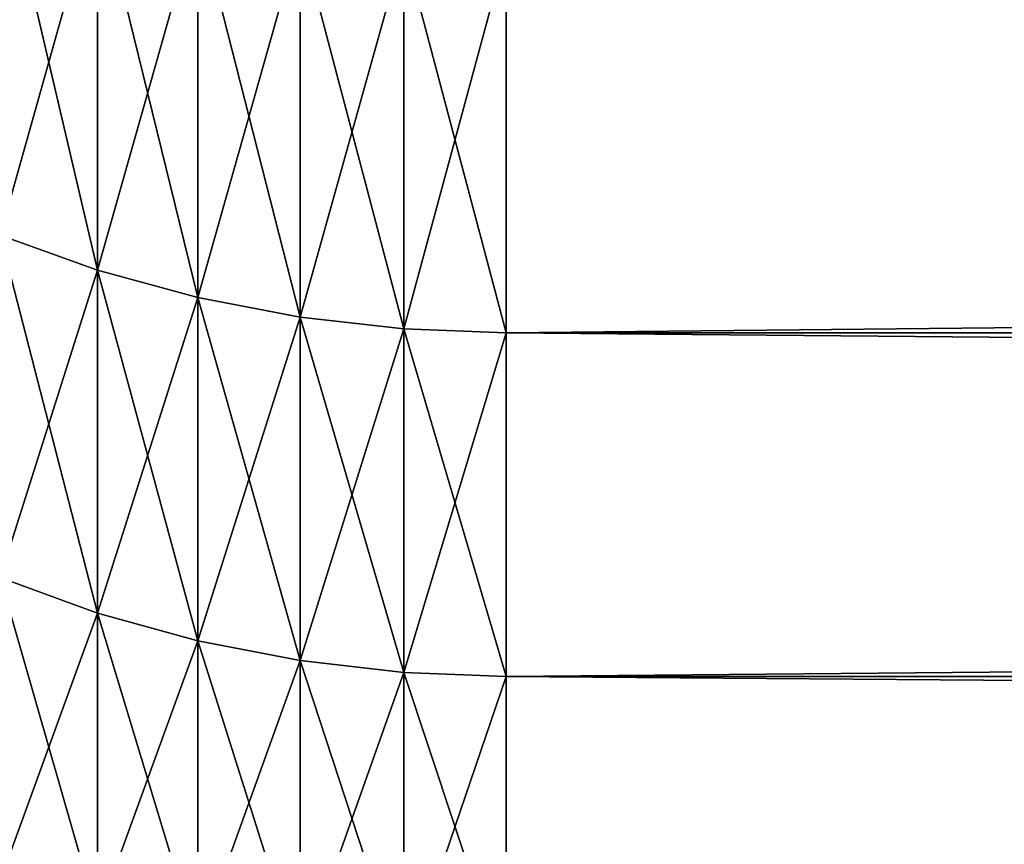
# Model space of a CAD drawing. Header units: millimetres. Extents: x -161 to 161, y -94 to 1149.
# Tile 4 of 256: x -160.412 to -159.649, y -78.918 to -78.279. Entities that reach past the tile are written whole.
import ezdxf

# ---------------------------------------------------------------- set-up
doc = ezdxf.new("R2010")
doc.units = ezdxf.units.MM
doc.header["$LTSCALE"] = 81.481481
for name, color, linetype in [('442', 7, 'CONTINUOUS'), ('443', 7, 'CONTINUOUS'), ('446', 7, 'CONTINUOUS'), ('447', 7, 'CONTINUOUS')]:
    doc.layers.add(name, color=color, linetype=linetype)

msp = doc.modelspace()

# ---------------------------------------------------------------- linework, layer by layer
at = {"layer": '442', "color": 7, "linetype": 'CONTINUOUS', "true_color": 0xaaaaaa}
for points in [[(-130.5, -78.52143, 7.43382), (-130.5, -78.2251, 8.22208), (-160.03457, -78.52143, 7.43382), (-130.5, -78.52143, 7.43382)], [(-160.03457, -78.52143, 7.43382), (-130.5, -78.2251, 8.22208), (-160.03457, -78.2251, 8.22208), (-160.03457, -78.52143, 7.43382)], [(-130.5, -78.78772, 6.6349), (-130.5, -78.52143, 7.43382), (-160.03457, -78.78772, 6.6349), (-130.5, -78.78772, 6.6349)], [(-160.03457, -78.78772, 6.6349), (-130.5, -78.52143, 7.43382), (-160.03457, -78.52143, 7.43382), (-160.03457, -78.78772, 6.6349)], [(-130.5, -79.02358, 5.82648), (-130.5, -78.78772, 6.6349), (-160.03457, -79.02358, 5.82648), (-130.5, -79.02358, 5.82648)], [(-160.03457, -79.02358, 5.82648), (-130.5, -78.78772, 6.6349), (-160.03457, -78.78772, 6.6349), (-160.03457, -79.02358, 5.82648)]]:
    msp.add_3dface(points, dxfattribs=at)
at = {"layer": '443', "color": 7, "linetype": 'CONTINUOUS', "true_color": 0xaaaaaa}
for points in [[(-160.03457, -78.52143, -7.43382), (-160.03457, -78.2251, -8.22208), (-130.5, -78.52143, -7.43382), (-160.03457, -78.52143, -7.43382)], [(-130.5, -78.52143, -7.43382), (-160.03457, -78.2251, -8.22208), (-130.5, -78.2251, -8.22208), (-130.5, -78.52143, -7.43382)], [(-160.03457, -78.78772, -6.6349), (-160.03457, -78.52143, -7.43382), (-130.5, -78.78772, -6.6349), (-160.03457, -78.78772, -6.6349)], [(-130.5, -78.78772, -6.6349), (-160.03457, -78.52143, -7.43382), (-130.5, -78.52143, -7.43382), (-130.5, -78.78772, -6.6349)], [(-160.03457, -79.02358, -5.82648), (-160.03457, -78.78772, -6.6349), (-130.5, -79.02358, -5.82648), (-160.03457, -79.02358, -5.82648)], [(-130.5, -79.02358, -5.82648), (-160.03457, -78.78772, -6.6349), (-130.5, -78.78772, -6.6349), (-130.5, -79.02358, -5.82648)]]:
    msp.add_3dface(points, dxfattribs=at)
at = {"layer": '446', "color": 7, "linetype": 'CONTINUOUS', "true_color": 0xaaaaaa}
for points in [[(-160.42699, -78.15056, 8.19244), (-160.42699, -78.44582, 7.40702), (-160.35134, -78.17725, 8.20305), (-160.42699, -78.15056, 8.19244)], [(-160.35134, -78.17725, 8.20305), (-160.42699, -78.44582, 7.40702), (-160.35134, -78.47289, 7.41661), (-160.35134, -78.17725, 8.20305)], [(-160.35134, -78.17725, 8.20305), (-160.35134, -78.47289, 7.41661), (-160.27361, -78.19816, 8.21137), (-160.35134, -78.17725, 8.20305)], [(-160.27361, -78.19816, 8.21137), (-160.35134, -78.47289, 7.41661), (-160.27361, -78.4941, 7.42413), (-160.27361, -78.19816, 8.21137)], [(-160.27361, -78.19816, 8.21137), (-160.27361, -78.4941, 7.42413), (-160.19431, -78.21317, 8.21734), (-160.27361, -78.19816, 8.21137)], [(-160.19431, -78.21317, 8.21734), (-160.27361, -78.4941, 7.42413), (-160.19431, -78.50933, 7.42953), (-160.19431, -78.21317, 8.21734)], [(-160.19431, -78.21317, 8.21734), (-160.19431, -78.50933, 7.42953), (-160.11397, -78.22217, 8.22092), (-160.19431, -78.21317, 8.21734)], [(-160.11397, -78.22217, 8.22092), (-160.19431, -78.50933, 7.42953), (-160.11397, -78.51845, 7.43276), (-160.11397, -78.22217, 8.22092)], [(-160.03457, -78.2251, 8.22208), (-160.11397, -78.22217, 8.22092), (-160.11397, -78.51845, 7.43276), (-160.03457, -78.2251, 8.22208)], [(-160.03457, -78.52143, 7.43382), (-160.03457, -78.2251, 8.22208), (-160.11397, -78.51845, 7.43276), (-160.03457, -78.52143, 7.43382)], [(-160.42699, -78.44582, 7.40702), (-160.42699, -78.71115, 6.61098), (-160.35134, -78.47289, 7.41661), (-160.42699, -78.44582, 7.40702)], [(-160.35134, -78.47289, 7.41661), (-160.42699, -78.71115, 6.61098), (-160.35134, -78.73856, 6.61955), (-160.35134, -78.47289, 7.41661)], [(-160.35134, -78.47289, 7.41661), (-160.35134, -78.73856, 6.61955), (-160.27361, -78.4941, 7.42413), (-160.35134, -78.47289, 7.41661)], [(-160.27361, -78.4941, 7.42413), (-160.35134, -78.73856, 6.61955), (-160.27361, -78.76004, 6.62626), (-160.27361, -78.4941, 7.42413)], [(-160.27361, -78.4941, 7.42413), (-160.27361, -78.76004, 6.62626), (-160.19431, -78.50933, 7.42953), (-160.27361, -78.4941, 7.42413)], [(-160.19431, -78.50933, 7.42953), (-160.27361, -78.76004, 6.62626), (-160.19431, -78.77546, 6.63107), (-160.19431, -78.50933, 7.42953)], [(-160.19431, -78.50933, 7.42953), (-160.19431, -78.77546, 6.63107), (-160.11397, -78.51845, 7.43276), (-160.19431, -78.50933, 7.42953)], [(-160.11397, -78.51845, 7.43276), (-160.19431, -78.77546, 6.63107), (-160.11397, -78.7847, 6.63396), (-160.11397, -78.51845, 7.43276)], [(-160.03457, -78.52143, 7.43382), (-160.11397, -78.51845, 7.43276), (-160.11397, -78.7847, 6.63396), (-160.03457, -78.52143, 7.43382)], [(-160.03457, -78.78772, 6.6349), (-160.03457, -78.52143, 7.43382), (-160.11397, -78.7847, 6.63396), (-160.03457, -78.78772, 6.6349)], [(-160.42699, -78.71115, 6.61098), (-160.42699, -78.94616, 5.80548), (-160.35134, -78.73856, 6.61955), (-160.42699, -78.71115, 6.61098)], [(-160.35134, -78.73856, 6.61955), (-160.42699, -78.94616, 5.80548), (-160.35134, -78.97388, 5.813), (-160.35134, -78.73856, 6.61955)], [(-160.35134, -78.73856, 6.61955), (-160.35134, -78.97388, 5.813), (-160.27361, -78.76004, 6.62626), (-160.35134, -78.73856, 6.61955)], [(-160.27361, -78.76004, 6.62626), (-160.35134, -78.97388, 5.813), (-160.27361, -78.9956, 5.81889), (-160.27361, -78.76004, 6.62626)], [(-160.27361, -78.76004, 6.62626), (-160.27361, -78.9956, 5.81889), (-160.19431, -78.77546, 6.63107), (-160.27361, -78.76004, 6.62626)], [(-160.19431, -78.77546, 6.63107), (-160.27361, -78.9956, 5.81889), (-160.19431, -79.01118, 5.82312), (-160.19431, -78.77546, 6.63107)], [(-160.19431, -78.77546, 6.63107), (-160.19431, -79.01118, 5.82312), (-160.11397, -78.7847, 6.63396), (-160.19431, -78.77546, 6.63107)], [(-160.11397, -78.7847, 6.63396), (-160.19431, -79.01118, 5.82312), (-160.11397, -79.02053, 5.82566), (-160.11397, -78.7847, 6.63396)], [(-160.03457, -78.78772, 6.6349), (-160.11397, -78.7847, 6.63396), (-160.11397, -79.02053, 5.82566), (-160.03457, -78.78772, 6.6349)], [(-160.03457, -79.02358, 5.82648), (-160.03457, -78.78772, 6.6349), (-160.11397, -79.02053, 5.82566), (-160.03457, -79.02358, 5.82648)]]:
    msp.add_3dface(points, dxfattribs=at)
at = {"layer": '447', "color": 7, "linetype": 'CONTINUOUS', "true_color": 0xaaaaaa}
for points in [[(-160.42699, -78.44582, -7.40702), (-160.42699, -78.15056, -8.19244), (-160.35134, -78.47289, -7.41661), (-160.42699, -78.44582, -7.40702)], [(-160.35134, -78.47289, -7.41661), (-160.42699, -78.15056, -8.19244), (-160.35134, -78.17725, -8.20305), (-160.35134, -78.47289, -7.41661)], [(-160.35134, -78.47289, -7.41661), (-160.35134, -78.17725, -8.20305), (-160.27361, -78.4941, -7.42413), (-160.35134, -78.47289, -7.41661)], [(-160.27361, -78.4941, -7.42413), (-160.35134, -78.17725, -8.20305), (-160.27361, -78.19816, -8.21137), (-160.27361, -78.4941, -7.42413)], [(-160.27361, -78.4941, -7.42413), (-160.27361, -78.19816, -8.21137), (-160.19431, -78.50933, -7.42953), (-160.27361, -78.4941, -7.42413)], [(-160.19431, -78.50933, -7.42953), (-160.27361, -78.19816, -8.21137), (-160.19431, -78.21317, -8.21734), (-160.19431, -78.50933, -7.42953)], [(-160.19431, -78.50933, -7.42953), (-160.19431, -78.21317, -8.21734), (-160.11397, -78.51845, -7.43276), (-160.19431, -78.50933, -7.42953)], [(-160.11397, -78.51845, -7.43276), (-160.19431, -78.21317, -8.21734), (-160.11397, -78.22217, -8.22092), (-160.11397, -78.51845, -7.43276)], [(-160.03457, -78.2251, -8.22208), (-160.03457, -78.52143, -7.43382), (-160.11397, -78.22217, -8.22092), (-160.03457, -78.2251, -8.22208)], [(-160.03457, -78.52143, -7.43382), (-160.11397, -78.51845, -7.43276), (-160.11397, -78.22217, -8.22092), (-160.03457, -78.52143, -7.43382)], [(-160.42699, -78.71115, -6.61098), (-160.42699, -78.44582, -7.40702), (-160.35134, -78.73856, -6.61955), (-160.42699, -78.71115, -6.61098)], [(-160.35134, -78.73856, -6.61955), (-160.42699, -78.44582, -7.40702), (-160.35134, -78.47289, -7.41661), (-160.35134, -78.73856, -6.61955)], [(-160.35134, -78.73856, -6.61955), (-160.35134, -78.47289, -7.41661), (-160.27361, -78.76004, -6.62626), (-160.35134, -78.73856, -6.61955)], [(-160.27361, -78.76004, -6.62626), (-160.35134, -78.47289, -7.41661), (-160.27361, -78.4941, -7.42413), (-160.27361, -78.76004, -6.62626)], [(-160.27361, -78.76004, -6.62626), (-160.27361, -78.4941, -7.42413), (-160.19431, -78.77546, -6.63107), (-160.27361, -78.76004, -6.62626)], [(-160.19431, -78.77546, -6.63107), (-160.27361, -78.4941, -7.42413), (-160.19431, -78.50933, -7.42953), (-160.19431, -78.77546, -6.63107)], [(-160.19431, -78.77546, -6.63107), (-160.19431, -78.50933, -7.42953), (-160.11397, -78.7847, -6.63396), (-160.19431, -78.77546, -6.63107)], [(-160.11397, -78.7847, -6.63396), (-160.19431, -78.50933, -7.42953), (-160.11397, -78.51845, -7.43276), (-160.11397, -78.7847, -6.63396)], [(-160.03457, -78.52143, -7.43382), (-160.03457, -78.78772, -6.6349), (-160.11397, -78.51845, -7.43276), (-160.03457, -78.52143, -7.43382)], [(-160.03457, -78.78772, -6.6349), (-160.11397, -78.7847, -6.63396), (-160.11397, -78.51845, -7.43276), (-160.03457, -78.78772, -6.6349)], [(-160.42699, -78.94616, -5.80548), (-160.42699, -78.71115, -6.61098), (-160.35134, -78.97388, -5.813), (-160.42699, -78.94616, -5.80548)], [(-160.35134, -78.97388, -5.813), (-160.42699, -78.71115, -6.61098), (-160.35134, -78.73856, -6.61955), (-160.35134, -78.97388, -5.813)], [(-160.35134, -78.97388, -5.813), (-160.35134, -78.73856, -6.61955), (-160.27361, -78.9956, -5.81889), (-160.35134, -78.97388, -5.813)], [(-160.27361, -78.9956, -5.81889), (-160.35134, -78.73856, -6.61955), (-160.27361, -78.76004, -6.62626), (-160.27361, -78.9956, -5.81889)], [(-160.27361, -78.9956, -5.81889), (-160.27361, -78.76004, -6.62626), (-160.19431, -79.01118, -5.82312), (-160.27361, -78.9956, -5.81889)], [(-160.19431, -79.01118, -5.82312), (-160.27361, -78.76004, -6.62626), (-160.19431, -78.77546, -6.63107), (-160.19431, -79.01118, -5.82312)], [(-160.19431, -79.01118, -5.82312), (-160.19431, -78.77546, -6.63107), (-160.11397, -79.02053, -5.82566), (-160.19431, -79.01118, -5.82312)], [(-160.11397, -79.02053, -5.82566), (-160.19431, -78.77546, -6.63107), (-160.11397, -78.7847, -6.63396), (-160.11397, -79.02053, -5.82566)], [(-160.03457, -78.78772, -6.6349), (-160.03457, -79.02358, -5.82648), (-160.11397, -78.7847, -6.63396), (-160.03457, -78.78772, -6.6349)], [(-160.03457, -79.02358, -5.82648), (-160.11397, -79.02053, -5.82566), (-160.11397, -78.7847, -6.63396), (-160.03457, -79.02358, -5.82648)]]:
    msp.add_3dface(points, dxfattribs=at)

doc.saveas('drawing.dxf')
